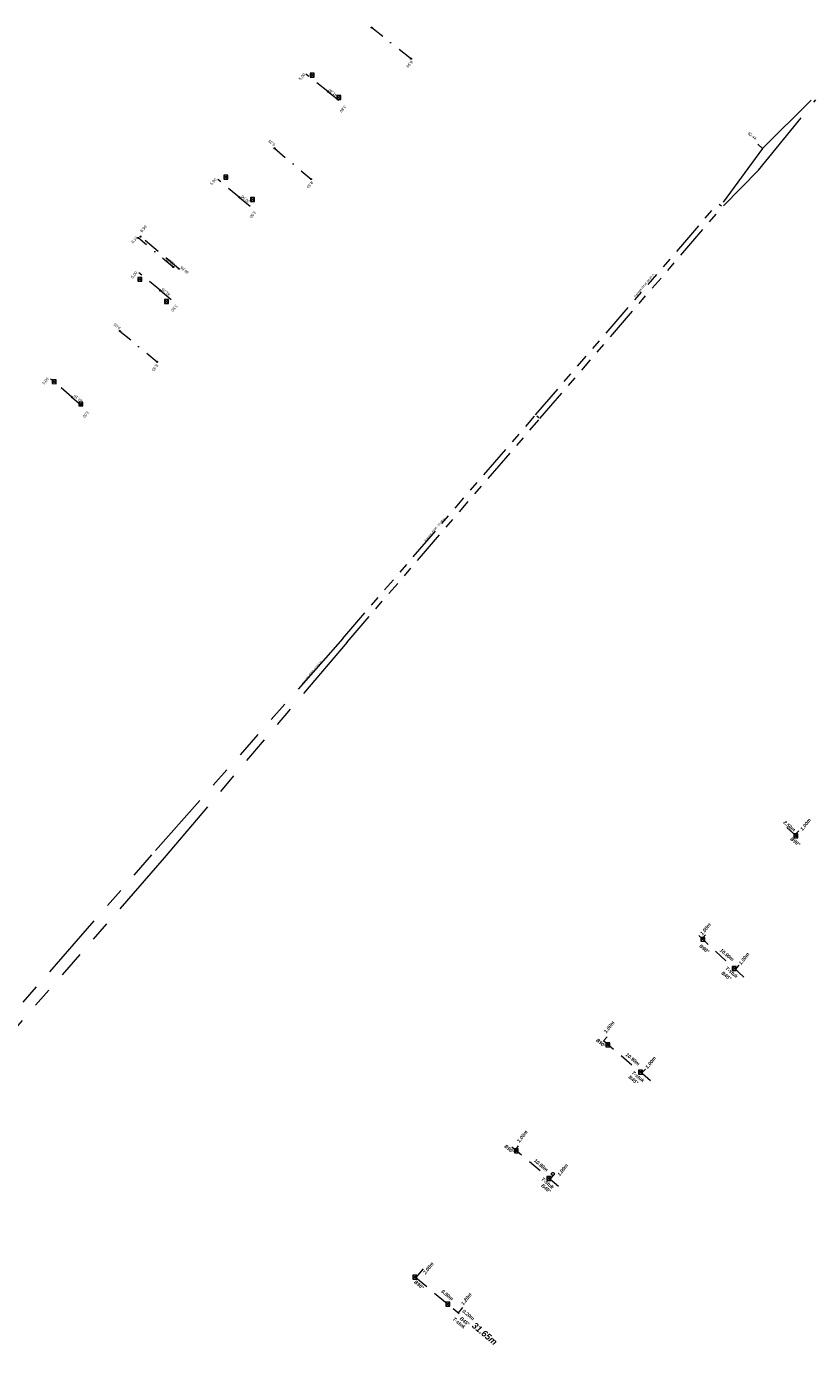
# Model space of a CAD drawing. Header units: inches. Extents: x 0 to 191500, y 0 to 342750.
# Tile 201 of 256: x 185934 to 186074, y 332098 to 332335. Entities that reach past the tile are written whole.
import ezdxf

# ---------------------------------------------------------------- set-up
doc = ezdxf.new("R2010")
doc.units = ezdxf.units.IN
doc.header["$MEASUREMENT"] = 0
for name, pattern in [('RI-DRAINAGE', [19.2, 6, -1.8, 1.8, -1.8, 2.4, -1.8, 1.8, -1.8]), ('RI-GWA_HUISAANSLUITING', [23, 4, -1.8, 2.6, -1.8, 4.6, -1.8, 4.6, -1.8]), ('RI-HWA_HUISAANSLUITING', [4.8, 3, -1.8]), ('RI-HWA_KOLKAANSLUITING', [4.3, 2.5, -1.8]), ('RI-VWA_HUISAANSLUITING', [6.1, 2.5, -1.8, 0, -1.8])]:
    doc.linetypes.add(name, pattern=pattern)
doc.layers.get('0').update_dxf_attribs({"lineweight": 20})
for name, color, linetype, lineweight in [('ECW', 150, 'Continuous', 20), ('N-WE-RI-DRAINAGE-G', 90, 'RI-DRAINAGE', 20), ('N-WE-RI-GWA-MAATVOERING-T25', 30, 'RI-GWA_HUISAANSLUITING', 20), ('N-WE-RI-HWA-MAATVOERING-T25', 151, 'Continuous', 20), ('N-WE-RI-HWA_HUISAANSLUITING', 150, 'RI-HWA_HUISAANSLUITING', 20), ('N-WE-RI-HWA_INFILTRATIE', 4, 'Continuous', 20), ('N-WE-RI-HWA_KOLK-S', 150, 'Continuous', 20), ('N-WE-RI-HWA_KOLKAANSLUITING', 150, 'RI-HWA_KOLKAANSLUITING', 20), ('N-WE-RI-HWA_RIOOLPUT_ONTSTOPPINGSPUT-G', 150, 'Continuous', 20), ('N-WE-RI-INLAAT', 7, 'Continuous', 20), ('N-WE-RI-VWA-MAATVOERING-T25', 30, 'Continuous', 20), ('N-WE-RI-VWA_HUISAANSLUITING', 20, 'RI-VWA_HUISAANSLUITING', 20), ('N-WE-RI-VWA_RIOOLPUT_ONTSTOPPINGSPUT-G', 30, 'Continuous', 20), ('Tekst algemeen', 7, 'Continuous', 20)]:
    doc.layers.add(name, color=color, linetype=linetype, lineweight=lineweight)
doc.styles.add('ISO', font='isocpeur.ttf', dxfattribs={"height": 2.5})
picture_1 = doc.add_image_def('image1.ecw', size_in_pixel=(220000, 285000))

# ---------------------------------------------------------------- blocks, each defined once
blk = doc.blocks.new('A$C2C270354')
h = blk.add_hatch(color=256)
h.dxf.hatch_style = 1
edge = h.paths.add_edge_path()
edge.add_arc((0, 0), 0.1, 0, 360)
blk.add_circle((0, 0), 0.1)

msp = doc.modelspace()

# ---------------------------------------------------------------- linework, layer by layer
at = {"layer": 'N-WE-RI-DRAINAGE-G', "ltscale": 2}
for p, q in [((186064.43371, 332309.5983), (186074.6596, 332322.11133)), ((186058.20133, 332303.24153), (186064.43371, 332309.5983)), ((186057.47022, 332303.54634), (186057.8474, 332303.21811)), ((186025.00305, 332265.90926), (186025.37916, 332265.57976)), ((185990.52121, 332226.3194), (185957.22087, 332188.59088)), ((185991.2784, 332225.66621), (185958.75193, 332187.30313)), ((185887.90997, 332109.20112), (185957.22087, 332188.59088)), ((185958.75193, 332187.30313), (185889.31997, 332107.77309))]:
    msp.add_line(p, q, dxfattribs=at)
at = {"layer": 'N-WE-RI-DRAINAGE-G'}
for p, q in [((186024.81501, 332266.074), (186057.28162, 332303.71045)), ((186025.56721, 332265.41502), (186058.036, 332303.054)), ((185990.52121, 332226.3194), (186024.81501, 332266.074)), ((185991.2784, 332225.66621), (186025.56721, 332265.41502))]:
    msp.add_line(p, q, dxfattribs=at)
at = {"layer": 'N-WE-RI-HWA_HUISAANSLUITING'}
msp.add_line((185961.37836, 332292.05588), (185954.5598, 332297.77578), dxfattribs=at)
at = {"layer": 'N-WE-RI-HWA_INFILTRATIE', "ltscale": 2}
for p, q in [((186065.17588, 332313.41355), (186073.81918, 332322.05685)), ((186064.31, 332314.221), (186065.17588, 332313.41355)), ((186065.17588, 332313.41355), (186058.18725, 332303.90054))]:
    msp.add_line(p, q, dxfattribs=at)
at = {"layer": 'N-WE-RI-HWA_KOLK-S'}
for p, q in [((185984.7395, 332326.82573), (185984.738, 332326.12928)), ((185984.738, 332326.12928), (185985.43595, 332326.82423)), ((185984.738, 332326.12928), (185985.43446, 332326.12778)), ((185984.7395, 332326.82573), (185985.43446, 332326.12778)), ((185985.43595, 332326.82423), (185984.7395, 332326.82573)), ((185985.43446, 332326.12778), (185985.43595, 332326.82423)), ((185989.46191, 332322.8607), (185989.46041, 332322.16425)), ((185989.46041, 332322.16425), (185990.15836, 332322.8592)), ((185989.46041, 332322.16425), (185990.15686, 332322.16275)), ((185989.46191, 332322.8607), (185990.15686, 332322.16275)), ((185990.15836, 332322.8592), (185989.46191, 332322.8607)), ((185990.15686, 332322.16275), (185990.15836, 332322.8592)), ((185969.37928, 332308.69294), (185969.37779, 332307.99649)), ((185969.37779, 332307.99649), (185970.07574, 332308.69145)), ((185969.37779, 332307.99649), (185970.07424, 332307.99499)), ((185969.37928, 332308.69294), (185970.07424, 332307.99499)), ((185970.07574, 332308.69145), (185969.37928, 332308.69294)), ((185970.07424, 332307.99499), (185970.07574, 332308.69145)), ((185974.10169, 332304.72791), (185974.10019, 332304.03146)), ((185974.10019, 332304.03146), (185974.79814, 332304.72641)), ((185974.10169, 332304.72791), (185974.79665, 332304.02996)), ((185974.79814, 332304.72641), (185974.10169, 332304.72791)), ((185974.79665, 332304.02996), (185974.79814, 332304.72641)), ((185974.10019, 332304.03146), (185974.79665, 332304.02996)), ((185954.10057, 332290.5282), (185954.09907, 332289.83175)), ((185954.09907, 332289.83175), (185954.79702, 332290.5267)), ((185954.10057, 332290.5282), (185954.79552, 332289.83025)), ((185954.79702, 332290.5267), (185954.10057, 332290.5282)), ((185954.79552, 332289.83025), (185954.79702, 332290.5267)), ((185954.09907, 332289.83175), (185954.79552, 332289.83025)), ((185958.82298, 332286.56317), (185958.82148, 332285.86671)), ((185958.82148, 332285.86671), (185959.51943, 332286.56167)), ((185958.82148, 332285.86671), (185959.51793, 332285.86522)), ((185958.82298, 332286.56317), (185959.51793, 332285.86522)), ((185959.51943, 332286.56167), (185958.82298, 332286.56317)), ((185959.51793, 332285.86522), (185959.51943, 332286.56167)), ((185938.85246, 332272.31902), (185938.85097, 332271.62256)), ((185938.85097, 332271.62256), (185939.54892, 332272.31752)), ((185938.85097, 332271.62256), (185939.54742, 332271.62107)), ((185938.85246, 332272.31902), (185939.54742, 332271.62107)), ((185939.54892, 332272.31752), (185938.85246, 332272.31902)), ((185939.54742, 332271.62107), (185939.54892, 332272.31752)), ((185943.57487, 332268.35398), (185943.57338, 332267.65753)), ((185943.57338, 332267.65753), (185944.27132, 332268.35249)), ((185943.57338, 332267.65753), (185944.26983, 332267.65603)), ((185943.57487, 332268.35398), (185944.26983, 332267.65603)), ((185944.27132, 332268.35249), (185943.57487, 332268.35398)), ((185944.26983, 332267.65603), (185944.27132, 332268.35249)), ((186070.73606, 332191.55242), (186070.73456, 332190.85597)), ((186070.73456, 332190.85597), (186071.43251, 332191.55093)), ((186070.73606, 332191.55242), (186071.43102, 332190.85447)), ((186071.43251, 332191.55093), (186070.73606, 332191.55242)), ((186071.43102, 332190.85447), (186071.43251, 332191.55093)), ((186070.73456, 332190.85597), (186071.43102, 332190.85447)), ((186054.21454, 332173.15637), (186054.21304, 332172.45992)), ((186054.21304, 332172.45992), (186054.91099, 332173.15488)), ((186054.21304, 332172.45992), (186054.90949, 332172.45842)), ((186054.21454, 332173.15637), (186054.90949, 332172.45842)), ((186054.91099, 332173.15488), (186054.21454, 332173.15637)), ((186054.90949, 332172.45842), (186054.91099, 332173.15488)), ((186059.77422, 332167.98913), (186059.77273, 332167.29268)), ((186059.77273, 332167.29268), (186060.47067, 332167.98764)), ((186059.77273, 332167.29268), (186060.46918, 332167.29118)), ((186059.77422, 332167.98913), (186060.46918, 332167.29118)), ((186060.47067, 332167.98764), (186059.77422, 332167.98913)), ((186060.46918, 332167.29118), (186060.47067, 332167.98764)), ((186037.31817, 332154.41514), (186037.31668, 332153.71869)), ((186037.31668, 332153.71869), (186038.01463, 332154.41365)), ((186037.31668, 332153.71869), (186038.01313, 332153.71719)), ((186037.31817, 332154.41514), (186038.01313, 332153.71719)), ((186038.01463, 332154.41365), (186037.31817, 332154.41514)), ((186038.01313, 332153.71719), (186038.01463, 332154.41365)), ((186043.10688, 332149.54817), (186043.10538, 332148.85172)), ((186043.10538, 332148.85172), (186043.80333, 332149.54668)), ((186043.10538, 332148.85172), (186043.80183, 332148.85022)), ((186043.10688, 332149.54817), (186043.80183, 332148.85022)), ((186043.80333, 332149.54668), (186043.10688, 332149.54817)), ((186043.80183, 332148.85022), (186043.80333, 332149.54668)), ((186021.03564, 332135.57102), (186021.03414, 332134.87456)), ((186021.03414, 332134.87456), (186021.73209, 332135.56952)), ((186021.03414, 332134.87456), (186021.7306, 332134.87307)), ((186021.03564, 332135.57102), (186021.7306, 332134.87307)), ((186021.73209, 332135.56952), (186021.03564, 332135.57102)), ((186021.7306, 332134.87307), (186021.73209, 332135.56952)), ((186026.81669, 332130.657), (186026.81519, 332129.96055)), ((186026.81519, 332129.96055), (186027.51314, 332130.6555)), ((186026.81519, 332129.96055), (186027.51165, 332129.95905)), ((186026.81669, 332130.657), (186027.51165, 332129.95905)), ((186027.51314, 332130.6555), (186026.81669, 332130.657)), ((186027.51165, 332129.95905), (186027.51314, 332130.6555)), ((186002.98588, 332113.11058), (186002.98439, 332112.41413)), ((186002.98439, 332112.41413), (186003.68233, 332113.10908)), ((186002.98588, 332113.11058), (186003.68084, 332112.41263)), ((186003.68233, 332113.10908), (186002.98588, 332113.11058)), ((186003.68084, 332112.41263), (186003.68233, 332113.10908)), ((186002.98439, 332112.41413), (186003.68084, 332112.41263)), ((186008.84725, 332108.30165), (186008.84575, 332107.6052)), ((186008.84575, 332107.6052), (186009.5437, 332108.30016)), ((186008.84725, 332108.30165), (186009.54221, 332107.60371)), ((186009.5437, 332108.30016), (186008.84725, 332108.30165)), ((186009.54221, 332107.60371), (186009.5437, 332108.30016)), ((186008.84575, 332107.6052), (186009.54221, 332107.60371))]:
    msp.add_line(p, q, dxfattribs=at)
at = {"layer": 'N-WE-RI-HWA_KOLKAANSLUITING'}
for p, q in [((185987.86289, 332323.58279), (185983.93007, 332326.67041)), ((185987.86289, 332323.58279), (185990.86813, 332321.25714)), ((185972.14777, 332304.754), (185968.30494, 332307.95286)), ((185972.14777, 332304.754), (185974.85051, 332302.53022)), ((185958.07962, 332288.16637), (185954.22946, 332291.3564)), ((185958.07962, 332288.16637), (185960.78013, 332285.93988)), ((185942.32368, 332269.23905), (185938.52139, 332272.48598)), ((185942.32368, 332269.23905), (185945.01848, 332267.00566)), ((186071.29708, 332191.035), (186069.46623, 332192.71331)), ((186070.93275, 332191.37772), (186071.59622, 332192.12402)), ((186061.8167, 332166.08556), (186053.81156, 332173.48332)), ((186054.3462, 332172.87671), (186055.01241, 332173.62052)), ((186060.3302, 332167.45787), (186060.99367, 332168.20418)), ((186036.88643, 332154.74756), (186037.54991, 332155.49387)), ((186045.22933, 332147.68041), (186036.88643, 332154.74756)), ((186043.66114, 332149.0088), (186044.32461, 332149.75511)), ((186028.88937, 332128.85429), (186020.59854, 332135.87024)), ((186021.15631, 332135.28983), (186021.78502, 332136.06745, -0.00536)), ((186027.39244, 332130.12104), (186028.02115, 332130.89866, -0.00536)), ((186004.8065, 332114.19711, 64.59803), (186003.52852, 332112.65868, 64.59803)), ((186003.52852, 332112.65868, 64.59735), (186011.22068, 332106.26876, 64.59805)), ((186011.83361, 332107.31963, 64.59803), (186011.06682, 332106.39657, 64.59803))]:
    msp.add_line(p, q, dxfattribs=at)
msp.add_circle((186027.88412, 332131.10138), 0.25, dxfattribs=at)
at = {"layer": 'N-WE-RI-HWA_RIOOLPUT_ONTSTOPPINGSPUT-G'}
for p, q in [((185954.65767, 332297.79632), (185954.46193, 332297.75524)), ((185954.53926, 332297.87365), (185954.58034, 332297.67791))]:
    msp.add_line(p, q, dxfattribs=at)
msp.add_circle((185954.5598, 332297.77578), 0.1, dxfattribs=at)
at = {"layer": 'N-WE-RI-VWA_HUISAANSLUITING'}
for p, q in [((185995.66046, 332334.94063), (186002.64371, 332329.423)), ((185978.38945, 332313.47972), (185984.88744, 332308.00011)), ((185960.38824, 332292.36603), (185954.14418, 332297.52565)), ((185950.89185, 332280.97852), (185957.52704, 332275.5073))]:
    msp.add_line(p, q, dxfattribs=at)
at = {"layer": 'N-WE-RI-VWA_RIOOLPUT_ONTSTOPPINGSPUT-G'}
for p, q in [((186002.73384, 332329.46633), (186002.55358, 332329.37968)), ((186002.60038, 332329.51313), (186002.68704, 332329.33288)), ((185984.97756, 332308.04343), (185984.79731, 332307.95678)), ((185984.84411, 332308.09023), (185984.93076, 332307.90998)), ((185954.23431, 332297.56898), (185954.05405, 332297.48233)), ((185954.10085, 332297.61578), (185954.18751, 332297.43553)), ((185957.61717, 332275.55063), (185957.43691, 332275.46397)), ((185957.48371, 332275.59742), (185957.57037, 332275.41717))]:
    msp.add_line(p, q, dxfattribs=at)
for centre in [(186002.64371, 332329.423), (185984.88744, 332308.00011), (185954.14418, 332297.52565), (185957.52704, 332275.5073)]:
    msp.add_circle(centre, 0.1, dxfattribs=at)

# ---------------------------------------------------------------- block references
at = {"layer": 'N-WE-RI-INLAAT', "rotation": 0.06357443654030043}
for p in [(185995.66046, 332334.94063), (185987.86289, 332323.58279), (185978.38945, 332313.47972), (185972.14777, 332304.754), (185960.38824, 332292.36603), (185961.37836, 332292.05588), (185958.07962, 332288.16637), (185950.89185, 332280.97852), (185942.32368, 332269.23905)]:
    msp.add_blockref('A$C2C270354', p, dxfattribs=at)

# ---------------------------------------------------------------- texts
at = {"layer": 'N-WE-RI-GWA-MAATVOERING-T25'}
for s, insert, char_height, width, attachment_point, rotation in [('{\\fProxy 1|b1|i1|c0|p72;2.50m}', (186069.72383, 332192.70416, -65.38789), 0.63, 5.0977, 8, 320), ('{\\fProxy 1|b1|i1|c0|p72;1.00m}', (186073.06826, 332193.03216, 0.23608), 0.63, 5.0977, 8, 52), ('{\\fProxy 1|b1|i1|c0|p72;1.00m}', (186055.275, 332174.44482, 0.23608), 0.63, 5.0977, 8, 52), ('{\\fProxy 1|b1|i1|c0|p72;10.90m}', (186058.62278, 332169.81458, -65.38789), 0.63, 5.0977, 8, 320), ('{\\fProxy 1|b1|i1|c0|p72;1.00m}', (186062.12371, 332169.17386, 0.23608), 0.63, 5.0977, 8, 52), ('{\\fProxy 1|b1|i1|c0|p72;1.00m}', (186038.15622, 332157.02698, 0.23608), 0.63, 5.0977, 8, 52), ('{\\fProxy 1|b1|i1|c0|p72;10.90m}', (186041.87803, 332151.25702, -65.38789), 0.63, 5.0977, 8, 320), ('{\\fProxy 1|b1|i1|c0|p72;1.00m}', (186045.51444, 332150.70365, 0.23608), 0.63, 5.0977, 8, 52), ('{\\fProxy 1|b1|i1|c0|p72;1.00m}', (186022.69182, 332137.56929, 0.23608), 0.63, 5.0977, 8, 52), ('{\\fProxy 1|b1|i1|c0|p72;10.90m}', (186025.56417, 332132.40551, -65.38789), 0.63, 5.0977, 8, 320), ('{\\fProxy 1|b1|i1|c0|p72;1.00m}', (186029.87813, 332131.61264, 0.23608), 0.63, 5.0977, 8, 52), ('{\\fProxy 1|b1|i1|c0|p72;2.00m}', (186005.99049, 332114.15603, 64.83486), 0.63, 5.0977, 8, 52), ('{\\fProxy 1|b1|i1|c0|p72;9.80m}', (186008.89595, 332109.31346, -0.78948), 0.63, 5.0977, 8, 320), ('{\\fProxy 1|b1|i1|c0|p72;1.20m}', (186012.74476, 332108.66426, 64.83479), 0.63, 5.0977, 8, 52), ('{\\fProxy 1|b1|i1|c0|p72;0.20m}', (186012.65375, 332105.79442, 64.57192), 0.63, 5.0977, 8, 320), ('{\\fProxy 1|b1|i1|c0|p72;31.65m}', (186014.12644, 332104.82088, -0.59), 1.155, 14.6862, 1, 320)]:
    msp.add_mtext(s, dxfattribs=dict(at, insert=insert, char_height=char_height, width=width, attachment_point=attachment_point, rotation=rotation))
at = {"layer": 'N-WE-RI-HWA-MAATVOERING-T25', "ltscale": 0.25, "char_height": 0.5, "width": 2.525, "attachment_point": 1, "style": 'ISO'}
for s, insert, rotation in [('{\\fArial|b0|i0|c0|p34;5,00}', (185982.63279, 332325.86619), 49.2004354), ('{\\fArial|b0|i0|c0|p34;41,30}', (185989.24601, 332322.58778), 141), ('{\\fArial|b0|i0|c0|p34;3,80}', (185991.17836, 332320.82202), 230), ('{\\fArial|b0|i0|c0|p34;5,00}', (185966.87035, 332307.20502), 49.6462785), ('{\\fArial|b0|i0|c0|p34;20,00}', (185973.71286, 332303.68487), 141), ('{\\fArial|b0|i0|c0|p34;3,50}', (185975.1617, 332302.05628), 230), ('{\\fArial|b0|i0|c0|p34;8,90}', (185954.45339, 332298.79284, -50), 50), ('{\\fArial|b0|i0|c0|p34;5,00}', (185952.80257, 332290.60439), 50.7757143), ('{\\fArial|b0|i0|c0|p34;36,65}', (185962.87663, 332291.05145), 140.019684), ('{\\fArial|b0|i0|c0|p34;41,75}', (185959.58366, 332287.16509), 140), ('{\\fArial|b0|i0|c0|p34;3,50}', (185961.20356, 332285.41701), 230), ('{\\fArial|b0|i0|c0|p34;5,00}', (185937.03503, 332271.72457), 50), ('{\\fArial|b0|i0|c0|p34;22,10}', (185943.93371, 332268.21513), 139.9584596), ('{\\fArial|b0|i0|c0|p34;3,50}', (185945.49796, 332266.48885), 230)]:
    msp.add_mtext(s, dxfattribs=dict(at, insert=insert, rotation=rotation))
at = {"layer": 'N-WE-RI-VWA-MAATVOERING-T25', "ltscale": 0.25, "char_height": 0.5, "width": 2.525, "attachment_point": 1, "style": 'ISO'}
for s, insert, rotation in [('{\\fArial|b0|i0|c0|p34;8,90}', (186003.02823, 332328.78996), 230), ('{\\fArial|b0|i0|c0|p34;9,35}', (185978.25246, 332313.80458), 140.9126131), ('{\\fArial|b0|i0|c0|p34;8,50}', (185985.31166, 332307.34516), 230), ('{\\fArial|b0|i0|c0|p34;8,10}', (185952.82319, 332296.84277), 50), ('{\\fArial|b0|i0|c0|p34;38,20}', (185960.33361, 332292.59287), 141.2195735), ('{\\fArial|b0|i0|c0|p34;9,00}', (185950.74245, 332281.17956), 139.4353661), ('{\\fArial|b0|i0|c0|p34;8,60}', (185957.77049, 332274.83662), 230.1018677)]:
    msp.add_mtext(s, dxfattribs=dict(at, insert=insert, rotation=rotation))
at = {"layer": 'N-WE-RI-VWA-MAATVOERING-T25', "ltscale": 0.25, "insert": (186062.80595, 332316.41196), "char_height": 0.5, "attachment_point": 1, "rotation": 321, "style": 'ISO'}
msp.add_mtext('{\\fArial|b0|i0|c0|p34;62.44}', dxfattribs=at)
at = {"layer": 'Tekst algemeen', "ltscale": 2, "char_height": 0.35, "attachment_point": 1, "rotation": 50}
for s, insert, width in [('{\\fArial|b0|i0|c0|p34;\\C7;drainage %%c200 -50.20 m}', (186042.2712, 332287.17295), 5.727), ('{\\fArial|b0|i0|c0|p34;\\C7;drainage %%c200 - 53,00 m}', (186004.97555, 332243.69929), 5.727), ('{\\fArial|b0|i0|c0|p34;\\C7;drainage %%c200 -12.85 m}', (185983.12002, 332218.29591), 5.7269875)]:
    msp.add_mtext(s, dxfattribs=dict(at, insert=insert, width=width))
at = {"layer": 'Tekst algemeen', "char_height": 0.63, "width": 5.0977, "attachment_point": 8, "rotation": 320}
for s, insert in [('{\\fProxy 1|b1|i1|c0|p72;B90°}', (186070.78268, 332189.93537, -130.53455)), ('{\\fProxy 1|b1|i1|c0|p72;B90°}', (186054.60024, 332170.89745, -130.56249)), ('{\\fProxy 1|b1|i1|c0|p72;T-stuk}', (186059.46892, 332166.71095, -65.25624)), ('{\\fProxy 1|b1|i1|c0|p72;B45°}', (186058.51789, 332166.08788, -130.53455)), ('{\\fProxy 1|b1|i1|c0|p72;B90°}', (186036.23545, 332154.13143, -130.56249)), ('{\\fProxy 1|b1|i1|c0|p72;B45°}', (186041.98247, 332147.58251, -130.53455)), ('{\\fProxy 1|b1|i1|c0|p72;T-stuk}', (186042.8198, 332148.16185, -65.25624)), ('{\\fProxy 1|b1|i1|c0|p72;B90°}', (186019.92159, 332135.27992, -130.56249)), ('{\\fProxy 1|b1|i1|c0|p72;T-stuk}', (186026.72457, 332129.22807, -65.25624)), ('{\\fProxy 1|b1|i1|c0|p72;B45°}', (186026.47109, 332128.2921, -130.53455)), ('{\\fProxy 1|b1|i1|c0|p72;B90°}', (186003.89032, 332111.13449, -65.96407)), ('{\\fProxy 1|b1|i1|c0|p72;T-stuk}', (186010.98809, 332104.36718, -0.65821)), ('{\\fProxy 1|b1|i1|c0|p72;B45°}', (186012.00228, 332104.64758, -65.93614))]:
    msp.add_mtext(s, dxfattribs=dict(at, insert=insert))

# ---------------------------------------------------------------- pictures from other files: only their frames are drawn
at = {"layer": 'ECW'}
image = msp.add_image(picture_1, insert=(180500, 328500), size_in_units=(11000, 14250), dxfattribs=at)
image.dxf.flags = 7

doc.saveas('drawing.dxf')
